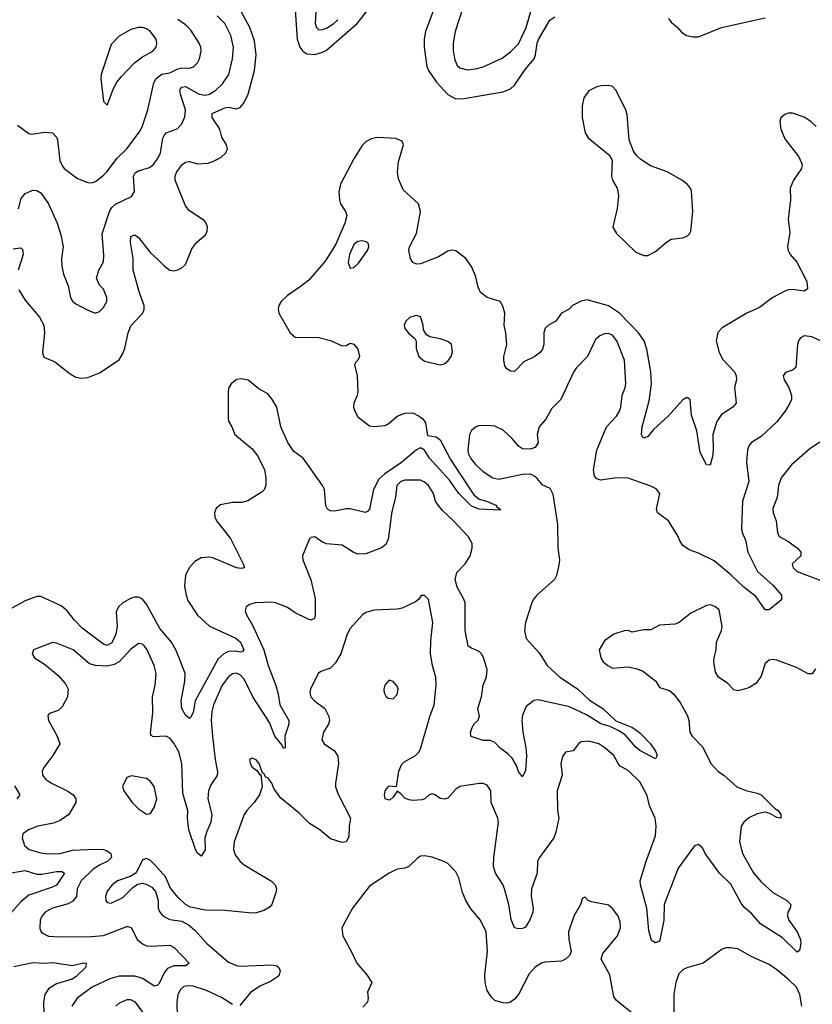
# Model space of a CAD drawing. Header units: inches. Extents: x 1839270 to 1929235, y 762242 to 910350.
# Tile 203 of 256: x 1903843 to 1907891, y 823559 to 828590. Entities that reach past the tile are written whole.
import ezdxf

# ---------------------------------------------------------------- set-up
doc = ezdxf.new("R2010")
doc.units = ezdxf.units.IN
doc.header["$MEASUREMENT"] = 0
doc.layers.add('B9802', color=7, linetype='Continuous')

msp = doc.modelspace()

# ---------------------------------------------------------------- linework, layer by layer
at = {"layer": 'B9802', "color": 5}
for points, elevation in [([(1905246.6, 828690), (1905260.1, 828490), (1905272.7, 828450), (1905288.8, 828428.8), (1905310, 828415.6), (1905350, 828411.3), (1905390, 828423.6), (1905410, 828434.7), (1905565.7, 828570), (1905629.8, 828650)], 520), ([(1903838.6, 827210), (1903870, 827156.9), (1903943.9, 827070), (1903966.4, 827030), (1903970.2, 826989.7), (1903958.4, 826890), (1903966.4, 826866.4), (1904021.7, 826841.7), (1904100.5, 826780.5), (1904130, 826764.4), (1904158.3, 826758.3), (1904190, 826761.5), (1904250, 826786.5), (1904350, 826852.3), (1904370, 826884.5), (1904379.5, 826910), (1904396.4, 826990), (1904410, 827025), (1904470, 827088.6), (1904478.7, 827110), (1904477.8, 827130), (1904454.6, 827194.6), (1904422.7, 827310), (1904421.7, 827370), (1904409.2, 827450.8), (1904410, 827482.8), (1904430, 827490.8), (1904450, 827476.5), (1904510, 827399), (1904547.3, 827367.3), (1904581.6, 827330), (1904610, 827311), (1904630, 827307.5), (1904650, 827311.3), (1904670, 827321.6), (1904690, 827339.5), (1904721.5, 827418.5), (1904746.7, 827453.3), (1904790.9, 827490), (1904799.7, 827510), (1904801.3, 827530), (1904795.6, 827550), (1904784.4, 827564.4), (1904710, 827614), (1904690, 827639.5), (1904637.4, 827770), (1904637.1, 827790), (1904642.9, 827810), (1904670, 827847.9), (1904690, 827862.8), (1904710, 827864.9), (1904750, 827853.4), (1904803, 827857), (1904830, 827864.7), (1904870, 827885.3), (1904895.6, 827910), (1904903.6, 827930), (1904899.6, 827950), (1904874.8, 827990), (1904864.2, 828030), (1904853.8, 828050), (1904826.1, 828090), (1904825.3, 828110), (1904890, 828139.6), (1904910, 828143.5), (1904950, 828134.7), (1904970, 828142.9), (1904990, 828166.2), (1905009, 828210), (1905041.9, 828330), (1905051.1, 828410), (1905042.3, 828482.3), (1905018.3, 828550), (1904963.8, 828650)], 520), ([(1906105.4, 828650), (1906067.3, 828530), (1906057.2, 828470), (1906055.9, 828430), (1906064.6, 828384.6), (1906076.7, 828356.7), (1906090, 828343.7), (1906130, 828334.4), (1906170, 828338.3), (1906210, 828348.8), (1906306.1, 828393.9), (1906350, 828426.4), (1906390, 828467.2), (1906429.4, 828550), (1906455.9, 828644.1)], 540), ([(1903831.6, 828051.6), (1903890, 828007.7), (1903904.4, 828004.4), (1903970, 828016.1), (1904010, 828012), (1904030, 827990.6), (1904035.6, 827975.6), (1904047, 827870), (1904060.8, 827840.8), (1904070, 827829.1), (1904138.5, 827778.5), (1904190, 827757.8), (1904210, 827756.9), (1904230, 827763.6), (1904268.1, 827791.9), (1904290, 827813.6), (1904338.7, 827881.3), (1904390.4, 827929.6), (1904457.3, 828022.7), (1904470, 828048.5), (1904496.5, 828130), (1904527.2, 828267.2), (1904539.2, 828290), (1904568.9, 828311.1), (1904610, 828318.7), (1904650, 828338.3), (1904670, 828344.1), (1904710, 828342.3), (1904730.6, 828349.4), (1904750.6, 828369.4), (1904761, 828390), (1904769.8, 828430), (1904767.4, 828450), (1904759.8, 828470), (1904717, 828537), (1904690, 828563.5), (1904650, 828590.8)], 560), ([(1903835.9, 827624.1), (1903850, 827677.1), (1903870, 827702.6), (1903910, 827719.6), (1903930, 827717.4), (1903950, 827705.7), (1903989.5, 827649.5), (1904033.7, 827550), (1904052.6, 827490), (1904064, 827430), (1904057, 827370), (1904058, 827330), (1904067.3, 827290), (1904090.4, 827230.4), (1904101.7, 827170), (1904112.3, 827152.3), (1904130, 827138), (1904190, 827105.5), (1904230, 827090.8), (1904250, 827098.8), (1904270, 827118.8), (1904287, 827150), (1904287, 827170), (1904270, 827214), (1904250, 827234), (1904235.1, 827270), (1904247, 827310), (1904270, 827352), (1904272.5, 827387.5), (1904264.4, 827495.6), (1904301, 827610), (1904312.8, 827630), (1904332.6, 827647.4), (1904413.8, 827686.2), (1904428.5, 827711.5), (1904423.7, 827790), (1904433.3, 827806.7), (1904450, 827817.2), (1904505.5, 827834.5), (1904525.7, 827850), (1904550, 827884.7), (1904561.6, 827910), (1904574.5, 827985.5), (1904580.9, 827999.1), (1904590, 828011.1), (1904647.3, 828032.7), (1904670, 828057.1), (1904685.5, 828094.5), (1904689.8, 828130), (1904663.9, 828210), (1904660.2, 828230), (1904663.3, 828236.7), (1904670, 828245), (1904690, 828248.2), (1904759.7, 828210), (1904790, 828204.2), (1904812.1, 828210), (1904843.8, 828230), (1904878.4, 828261.6), (1904910.4, 828309.6), (1904929.9, 828390), (1904934.9, 828450), (1904920.8, 828510), (1904890, 828570.9), (1904852.1, 828610)], 540), ([(1905355.6, 828630), (1905351, 828571), (1905358.3, 828550), (1905370, 828539), (1905390, 828539.7), (1905410, 828546.7), (1905447.1, 828570), (1905467.7, 828590)], 540), ([(1905952.4, 828630), (1905916.1, 828530), (1905908, 828490), (1905908.1, 828450), (1905922.5, 828350), (1905930.6, 828330), (1905970.9, 828270), (1906030, 828207), (1906070, 828185.7), (1906112.4, 828187.6), (1906310, 828220.7), (1906350, 828236.5), (1906370, 828255.6), (1906424.4, 828335.6), (1906469.9, 828390.1), (1906477.7, 828410), (1906485.2, 828470), (1906491.6, 828488.4), (1906550, 828588.2), (1906575.5, 828604.5)], 520), ([(1907155.8, 828595.8), (1907170, 828576.5), (1907202.4, 828550), (1907224.2, 828524.2), (1907249.1, 828509.1), (1907282.2, 828502.2), (1907310, 828503.2), (1907426.6, 828550), (1907650, 828599.2)], 520), ([(1907910, 828044.5), (1907883.7, 828070), (1907850, 828091.6), (1907790, 828111.6), (1907768.2, 828111.8), (1907750, 828105.2), (1907730.6, 828089.4), (1907724.9, 828070), (1907730.5, 828030), (1907750, 827982), (1907822.6, 827890), (1907839.5, 827850), (1907836.5, 827830), (1907794.3, 827770), (1907778.3, 827730), (1907779.5, 827670), (1907766.9, 827570), (1907776.7, 827503.3), (1907764.3, 827430), (1907767, 827410), (1907777.5, 827390), (1907811.5, 827351.5), (1907854.2, 827270), (1907862.8, 827250), (1907865.9, 827214.2), (1907850, 827203.8), (1907790, 827211.7), (1907770, 827210.5), (1907750, 827202.7), (1907689.2, 827170), (1907621.1, 827118.9), (1907555.8, 827090), (1907430, 827016), (1907408, 826992), (1907399.7, 826950), (1907415.9, 826890), (1907433.7, 826853.7), (1907493.2, 826790), (1907502.6, 826770), (1907503.5, 826750), (1907493.4, 826710), (1907502, 826630), (1907484.6, 826610), (1907427.1, 826572.9), (1907403.3, 826536.7), (1907383.5, 826470), (1907385.1, 826390), (1907381.2, 826358.8), (1907370, 826314), (1907350, 826316), (1907318.5, 826378.5), (1907301, 826490), (1907273.3, 826570), (1907267.2, 826647.2), (1907256.9, 826656.9), (1907250, 826659.5), (1907230, 826647.6), (1907155, 826565), (1907081.6, 826498.4), (1907050, 826460.5), (1907030, 826452), (1907021.8, 826461.8), (1907018, 826470), (1907021.8, 826510), (1907057.3, 826642.7), (1907069.9, 826730), (1907066.9, 826790), (1907046.3, 826906.3), (1907031.7, 826950), (1907002.7, 826990), (1906905.3, 827090), (1906850, 827128.3), (1906741.5, 827158.5), (1906710, 827151.8), (1906665.5, 827130), (1906648.9, 827111.1), (1906609.2, 827090.8), (1906580.4, 827050), (1906543.8, 827030), (1906526.3, 827013.7), (1906520.2, 826990), (1906519.8, 826930), (1906513.6, 826906.4), (1906501.7, 826890), (1906470, 826867.2), (1906418, 826842), (1906370, 826792.6), (1906350, 826793.7), (1906330, 826805.4), (1906321, 826821.1), (1906314.6, 826850), (1906315, 826870), (1906330.7, 826930), (1906326.1, 826990), (1906317.4, 827030), (1906319.8, 827090), (1906310, 827126), (1906296, 827150), (1906230, 827170.8), (1906197, 827197), (1906183.6, 827223.6), (1906170, 827281.2), (1906150, 827329.3), (1906120.7, 827370), (1906070, 827409.7), (1906050, 827412.1), (1906030, 827407.4), (1905981.1, 827378.9), (1905890, 827342.4), (1905870, 827341), (1905850, 827349), (1905839.5, 827370), (1905830.6, 827410), (1905834.4, 827430), (1905870, 827498), (1905889.3, 827610), (1905879, 827650), (1905801.3, 827721.3), (1905776.9, 827776.9), (1905773, 827813), (1905776.9, 827863.1), (1905803.5, 827950), (1905796, 827970), (1905763.8, 827983.8), (1905670, 827987.6), (1905637.9, 827982.1), (1905611.9, 827968.1), (1905592.1, 827947.9), (1905550, 827879.7), (1905482, 827750), (1905473.3, 827710), (1905475.4, 827670), (1905481, 827650), (1905506.9, 827610), (1905513.4, 827590), (1905504, 827550), (1905457.6, 827442.4), (1905403.2, 827356.8), (1905320, 827260), (1905275.7, 827224.3), (1905210, 827180.8), (1905177.7, 827150), (1905165.6, 827130), (1905162, 827110), (1905166, 827090), (1905224.9, 826990), (1905250, 826967.2), (1905370, 826966), (1905430, 826950.4), (1905490, 826923), (1905510, 826926), (1905530, 826938), (1905550, 826932.4), (1905570, 826906.8), (1905577.6, 826870), (1905570.5, 826850), (1905559.1, 826840.9), (1905553.2, 826826.8), (1905566.6, 826770), (1905569.1, 826690.9), (1905566.3, 826670), (1905549.4, 826630.6), (1905548.3, 826610), (1905553.6, 826590), (1905570, 826561.3), (1905630, 826514.9), (1905651.6, 826511.6), (1905710, 826517.4), (1905730, 826528.8), (1905770, 826564.2), (1905810, 826580.4), (1905850, 826580.9), (1905883.7, 826563.7), (1905901.2, 826550), (1905915, 826530), (1905925.9, 826465.9), (1905970, 826458.6), (1905990, 826444.2), (1906042.9, 826342.9), (1906162, 826162), (1906190, 826140.2), (1906227.7, 826130), (1906274.9, 826110), (1906280.3, 826100.3), (1906297.3, 826090), (1906296.3, 826083.7), (1906190.2, 826089.8), (1906150, 826103.7), (1906085.5, 826170), (1906037.2, 826237.2), (1905936.4, 826350), (1905910, 826391.2), (1905890, 826402.3), (1905870, 826391.8), (1905792.3, 826327.7), (1905708.2, 826270), (1905677.8, 826242.2), (1905649.1, 826190), (1905630.1, 826090), (1905620.6, 826079.4), (1905607.1, 826072.9), (1905530.5, 826090.5), (1905510, 826091.3), (1905450, 826079.6), (1905430, 826080.9), (1905414.5, 826090), (1905406.9, 826106.9), (1905398.8, 826190), (1905389.9, 826209.9), (1905290.6, 826350), (1905243, 826383), (1905212.4, 826430), (1905176.5, 826510), (1905156.1, 826610), (1905130, 826653.5), (1905110, 826677.8), (1905064.1, 826704.1), (1905010, 826747.8), (1904975.2, 826755.2), (1904950, 826751.3), (1904922.4, 826730), (1904910.4, 826710), (1904906.8, 826693.2), (1904906.7, 826550), (1904910, 826538), (1904926.4, 826510), (1904941, 826470), (1905030, 826397.6), (1905059.5, 826359.5), (1905092.2, 826290), (1905099, 826250), (1905099.2, 826210), (1905091.6, 826188.4), (1905081.8, 826178.2), (1905008.2, 826131.8), (1904976.8, 826123.2), (1904930, 826124), (1904868, 826112), (1904846.3, 826093.7), (1904837.6, 826070), (1904838.7, 826050), (1904848.7, 826030), (1904919.1, 825939.1), (1904984.9, 825810), (1904990.6, 825789.4), (1904974.6, 825785.4), (1904950.3, 825789.7), (1904830, 825841.2), (1904810, 825844.6), (1904770, 825839.7), (1904737.8, 825822.2), (1904708.1, 825790), (1904690.1, 825750), (1904685, 825695), (1904692.2, 825650), (1904702, 825622), (1904750, 825547.7), (1904811.5, 825491.5), (1904946, 825430), (1904970.1, 825410), (1904987.7, 825370), (1904979.6, 825360.4), (1904970, 825358.2), (1904943.5, 825363.5), (1904910, 825361.3), (1904884.6, 825350), (1904856, 825324), (1904738.4, 825110), (1904729.1, 825050), (1904715.4, 825024.6), (1904710, 825020.5), (1904690, 825036.8), (1904670.6, 825070.6), (1904667.6, 825110), (1904685.6, 825210), (1904687.5, 825250), (1904643.9, 825363.9), (1904617.9, 825410), (1904558.8, 825478.8), (1904490, 825604.5), (1904470, 825628.8), (1904450, 825639), (1904430, 825639.8), (1904407.8, 825632.2), (1904370, 825609.8), (1904347.5, 825590), (1904336.2, 825563.8), (1904340.8, 825490), (1904333.4, 825450), (1904313.1, 825406.9), (1904290, 825393.4), (1904270, 825399.3), (1904161.3, 825481.3), (1904122.3, 825522.3), (1904085.7, 825570), (1904054.6, 825594.6), (1903950, 825643.5), (1903930, 825643.5), (1903870, 825621.5), (1903790, 825577.2)], 520), ([(1903810, 827418.6), (1903844.6, 827424.6), (1903857.3, 827417.3), (1903860.7, 827390), (1903834.1, 827310)], 520), ([(1907971.1, 826931.1), (1907889, 826970), (1907850, 826975.4), (1907830, 826964.5), (1907819.5, 826950), (1907814.9, 826930), (1907806.2, 826813.8), (1907790, 826799.5), (1907753.2, 826786.8), (1907742.8, 826770), (1907747.7, 826750), (1907770.2, 826710.2), (1907784.9, 826670), (1907784.4, 826650), (1907775.3, 826630), (1907753, 826590), (1907710, 826536), (1907630, 826460.9), (1907580.4, 826430), (1907567.5, 826412.5), (1907559.6, 826390), (1907555.2, 826330), (1907566.2, 826230), (1907535.1, 826130), (1907529.3, 825989.3), (1907532.3, 825970), (1907550.2, 825930), (1907562.3, 825870), (1907610.5, 825770.5), (1907690, 825700.6), (1907732.8, 825650), (1907733.6, 825626.4), (1907670, 825574), (1907650, 825575.1), (1907602.5, 825642.5), (1907541.3, 825690), (1907474.3, 825754.3), (1907390, 825825.4), (1907310, 825864.2), (1907261.3, 825881.3), (1907230, 825902.9), (1907212.8, 825930), (1907206.3, 825950), (1907156.2, 826030), (1907100.7, 826070), (1907094.7, 826090), (1907111.3, 826170), (1907093.4, 826193.4), (1907066.7, 826206.7), (1906950, 826246.9), (1906890, 826249.7), (1906810, 826238), (1906790, 826244.2), (1906778, 826258), (1906772.6, 826290), (1906790.7, 826390), (1906838.9, 826510), (1906890, 826565), (1906905.8, 826590), (1906912.8, 826610), (1906919, 826670), (1906934.8, 826710), (1906937.8, 826730), (1906932.5, 826850), (1906892.3, 826950), (1906870, 826978.5), (1906850, 826986), (1906830, 826984.7), (1906805.1, 826974.9), (1906784.4, 826955.6), (1906743.5, 826870), (1906684.7, 826810), (1906670.6, 826789.4), (1906606.3, 826650), (1906558.9, 826601.1), (1906530.5, 826549.5), (1906496.1, 826510), (1906486.4, 826470), (1906490.2, 826429.8), (1906475.3, 826404.7), (1906450, 826395.4), (1906410, 826398), (1906390, 826411.6), (1906358.5, 826450), (1906312.7, 826492.7), (1906270, 826513.6), (1906230, 826517.4), (1906185.6, 826514.4), (1906170, 826508.3), (1906150, 826491.5), (1906140.2, 826470), (1906131, 826390), (1906134.8, 826370), (1906144.4, 826350), (1906170, 826317.6), (1906210, 826281.6), (1906259.3, 826250), (1906290, 826242), (1906410, 826268), (1906450.4, 826270.4), (1906475.6, 826255.6), (1906510, 826214.8), (1906550, 826196), (1906566.2, 826166.2), (1906589.1, 826010), (1906591, 825891), (1906598.9, 825830), (1906596.5, 825803.5), (1906584.4, 825750), (1906573.7, 825730), (1906484.5, 825650), (1906467.1, 825630), (1906457.8, 825610), (1906425.9, 825510), (1906421.5, 825470), (1906429.1, 825429.1), (1906495.6, 825355.6), (1906536, 825290), (1906601.1, 825230), (1906691.4, 825171.4), (1906753.5, 825113.5), (1906821.2, 825070), (1906886.9, 825006.9), (1906972.9, 824972.9), (1907010, 824946.4), (1907065.3, 824890), (1907090, 824853), (1907098, 824830), (1907090, 824814), (1907010, 824856.9), (1906990, 824872.8), (1906935.7, 824935.7), (1906899.1, 824959.1), (1906858, 824978), (1906810, 824992.9), (1906738.1, 825038.1), (1906650, 825079.9), (1906490, 825114.7), (1906469.1, 825110.9), (1906430, 825080.5), (1906410, 825037.2), (1906407.3, 825010), (1906411.6, 824950), (1906427.6, 824870), (1906431.1, 824828.9), (1906425.2, 824754.8), (1906410, 824722), (1906390, 824749), (1906379.4, 824779.4), (1906357.4, 824817.5), (1906338.2, 824838.2), (1906295.1, 824870), (1906270, 824897.6), (1906246.6, 824906.6), (1906210, 824907.6), (1906148.1, 824928.1), (1906145.6, 824945.6), (1906151.6, 824970), (1906165.4, 824994.6), (1906182.7, 825010), (1906191.8, 825030), (1906182.4, 825070), (1906202, 825130), (1906209.9, 825190), (1906226.7, 825233.3), (1906229.9, 825270), (1906211.8, 825331.8), (1906201.6, 825350), (1906190, 825362.8), (1906150, 825378.2), (1906134, 825390), (1906117.5, 825470), (1906117.7, 825610), (1906111.3, 825630), (1906076.7, 825690), (1906066.2, 825730), (1906074.8, 825765.2), (1906118.4, 825810), (1906143.2, 825850), (1906154, 825890), (1906153, 825913), (1906133.3, 825950), (1906059.1, 826030), (1906001.9, 826081.9), (1905979.2, 826110), (1905966.8, 826130), (1905955.8, 826170), (1905930, 826209.8), (1905910, 826227.3), (1905890, 826236.5), (1905810, 826237.6), (1905790, 826230.7), (1905769.4, 826210), (1905762.1, 826150), (1905742.7, 826077.3), (1905724.1, 825935.9), (1905712.2, 825907.8), (1905690, 825891.9), (1905610, 825861.1), (1905570, 825859.9), (1905545.4, 825870), (1905490, 825905.7), (1905410, 825912.8), (1905390, 825920.5), (1905350, 825947.6), (1905330, 825944.5), (1905323.2, 825936.8), (1905286.7, 825850), (1905288.9, 825830), (1905328.9, 825728.9), (1905352.4, 825632.4), (1905352.2, 825550), (1905347.7, 825530), (1905330, 825522.7), (1905310, 825529.8), (1905250, 825559.2), (1905210, 825586.7), (1905150, 825610.5), (1905130, 825613.6), (1905044.7, 825610), (1905017.6, 825602.4), (1904999.3, 825590), (1904994.9, 825570), (1905001.7, 825550), (1905033.9, 825493.9), (1905089.7, 825369.7), (1905111.1, 825290), (1905151.1, 825188.9), (1905163.6, 825143.6), (1905171, 825090), (1905217.8, 825010), (1905218, 824990), (1905196.9, 824930), (1905198.8, 824870), (1905190, 824865.6), (1905183.8, 824883.8), (1905145.2, 824930), (1905119.2, 824999.2), (1905033.8, 825130), (1904990, 825220.2), (1904970, 825241), (1904950, 825252.1), (1904930, 825248.7), (1904910, 825232.7), (1904877, 825190), (1904833.3, 825090), (1904824, 825056), (1904821.4, 825010), (1904828.1, 824930), (1904840.4, 824810), (1904853.1, 824746.9), (1904850.8, 824729.2), (1904818.8, 824681.2), (1904807.3, 824650), (1904802.9, 824610), (1904823.5, 824530), (1904819.7, 824490), (1904797.9, 824442.1), (1904789.1, 824410), (1904790, 824349.3), (1904770, 824316), (1904750, 824331.8), (1904740.9, 824350), (1904706.5, 824450), (1904700.2, 824510), (1904701.4, 824550), (1904676.3, 824636.3), (1904671.1, 824790), (1904654.9, 824850), (1904630, 824894), (1904610, 824918.9), (1904588.9, 824928.9), (1904525.8, 824925.8), (1904513.5, 824933.5), (1904510, 824945.2), (1904521.9, 825050), (1904521.6, 825130), (1904534.7, 825190), (1904538.9, 825250), (1904529, 825290), (1904494.2, 825370), (1904481, 825390), (1904470, 825399.8), (1904450, 825402.4), (1904410, 825373.1), (1904351.6, 825308.4), (1904325.3, 825294.7), (1904290, 825287.1), (1904230, 825290.6), (1904198.5, 825298.5), (1904115.8, 825370), (1904030, 825405.1), (1904010, 825407.8), (1903914, 825370), (1903906.4, 825350), (1903918.4, 825330), (1903970, 825298), (1904039, 825238.9), (1904076.3, 825196.3), (1904091, 825170), (1904086.1, 825130), (1904060, 825080), (1904039.3, 825060.7), (1903994.8, 825045.2), (1903985.7, 825034.3), (1903990.2, 825010), (1904034.7, 824930), (1904048.4, 824890), (1904012.4, 824830), (1903966.2, 824770), (1903957.6, 824750), (1903959.1, 824730), (1903974.3, 824710), (1904004.9, 824690), (1904088.9, 824648.9), (1904116, 824630), (1904129.1, 824610), (1904129.2, 824590), (1904093, 824530), (1904050, 824498.6), (1904014.7, 824485.3), (1903935.5, 824470), (1903887.7, 824450), (1903859.1, 824430), (1903855.5, 824410), (1903866.8, 824370), (1903891.3, 824350), (1903950, 824333.4), (1903988.8, 824328.8), (1904050, 824329.6), (1904112.8, 824347.2), (1904230, 824352.8), (1904270, 824350.6), (1904290, 824343.2), (1904308.1, 824330), (1904311, 824310), (1904293.6, 824290), (1904250, 824270.5), (1904218.8, 824250), (1904157, 824190), (1904137.1, 824150), (1904132.1, 824110), (1904114.2, 824085.8), (1904090, 824073.6), (1904010, 824049.8), (1903973.1, 824030), (1903956.1, 824010), (1903947.1, 823990), (1903945.9, 823945.9), (1903952.7, 823930), (1903961.8, 823921.8), (1903990, 823908.2), (1904044.6, 823904.6), (1904210, 823905.6), (1904270, 823911.4), (1904390, 823957.5), (1904396.5, 823956.5), (1904413, 823950), (1904443.5, 823890), (1904470, 823867.7), (1904490, 823858.3), (1904510, 823855.9), (1904610, 823862.1), (1904631, 823850), (1904708.4, 823770), (1904690, 823755.8), (1904630, 823756.1), (1904597.9, 823742.1), (1904579.9, 823720.1), (1904554.9, 823665.1), (1904545.3, 823654.7), (1904530, 823651.8), (1904471.7, 823691.7), (1904430, 823704), (1904350, 823702.6), (1904302.7, 823690), (1904212.9, 823647.1), (1904136.9, 823590), (1904109.2, 823550)], 540), ([(1907941.7, 826438.3), (1907880.4, 826399.6), (1907784.8, 826315.2), (1907732.6, 826250), (1907718.6, 826210), (1907710.8, 826149.2), (1907690, 826092.7), (1907690.2, 826070), (1907705.8, 826030), (1907712.6, 825970), (1907721.1, 825950), (1907766.4, 825926.4), (1907815.5, 825890), (1907833, 825870), (1907833, 825850), (1907788.2, 825810), (1907792.7, 825790), (1907813.4, 825770), (1907956.7, 825716.7)], 560), ([(1907906.7, 825273.3), (1907890, 825247.8), (1907870, 825248.3), (1907810, 825280.3), (1907710, 825318.2), (1907690, 825320.7), (1907670, 825317.2), (1907650, 825300.5), (1907628, 825232), (1907602, 825198), (1907570, 825178.4), (1907544.7, 825170), (1907510, 825161.6), (1907490, 825166.3), (1907458.6, 825198.6), (1907411.8, 825230), (1907396.6, 825256.6), (1907388.5, 825308.5), (1907389.7, 825330), (1907400.5, 825370), (1907402, 825410), (1907426.6, 825470), (1907429.7, 825490), (1907414.6, 825574.6), (1907392.7, 825592.7), (1907370, 825599.6), (1907350, 825596.9), (1907270, 825558.4), (1907210.3, 825509.7), (1907190, 825502), (1907110, 825497.2), (1907066.8, 825473.2), (1907030, 825472.3), (1906970, 825461.2), (1906950, 825469.3), (1906930, 825467), (1906878, 825450), (1906830, 825416), (1906802, 825370), (1906810.8, 825330), (1906822.8, 825310), (1906846, 825290), (1906870, 825276.3), (1906950, 825283), (1906990, 825275.5), (1907023.4, 825263.4), (1907090.9, 825210.9), (1907110, 825178), (1907162, 825162), (1907183.8, 825143.8), (1907218.4, 825098.4), (1907253.8, 825033.8), (1907260.4, 825010), (1907265.3, 824950), (1907277.6, 824930), (1907332.4, 824872.4), (1907372.2, 824790), (1907410, 824748.7), (1907439.1, 824730), (1907506, 824670), (1907551.3, 824651.3), (1907610, 824638.8), (1907630.1, 824630.1), (1907699.9, 824559.9), (1907717.3, 824550), (1907730.7, 824530), (1907730.4, 824509.6), (1907710, 824514), (1907674, 824534), (1907650, 824540.5), (1907610, 824532.1), (1907567.2, 824512.8), (1907540.8, 824490), (1907528, 824470), (1907519.2, 824390), (1907534.4, 824330), (1907590, 824230.3), (1907630, 824184.9), (1907688.9, 824130), (1907760.4, 824090), (1907781.6, 824070), (1907778, 824050), (1907766, 824030), (1907764.4, 824010), (1907770.4, 823990), (1907814, 823930), (1907830.4, 823890), (1907832.4, 823870), (1907826, 823834), (1907813.7, 823826.3), (1907738.2, 823898.2), (1907626.6, 823970), (1907582.5, 824022.5), (1907547.3, 824050), (1907530, 824073.3), (1907474, 824174), (1907417, 824230), (1907344.4, 824330), (1907330, 824359.6), (1907310, 824376.4), (1907290, 824369.7), (1907205.6, 824254.4), (1907135, 824070), (1907132, 823990), (1907112.4, 823887.6), (1907110, 823881.2), (1907090, 823874), (1907070, 823885.1), (1907055.9, 823935.9), (1907045.8, 824050), (1907012.9, 824170), (1907011.8, 824190), (1907042, 824290), (1907090, 824420.7), (1907094.1, 824470), (1907087.6, 824510), (1907060.6, 824570), (1907045.2, 824630), (1907010, 824696.5), (1906950, 824754), (1906910, 824776.9), (1906898.5, 824790), (1906878, 824830), (1906831.1, 824870), (1906800.7, 824890), (1906750, 824904.5), (1906710, 824899.7), (1906697.1, 824890), (1906670, 824854.5), (1906630, 824847), (1906614.4, 824825.6), (1906606, 824790), (1906612.9, 824730), (1906588.4, 824650), (1906590.2, 824550), (1906596.6, 824510), (1906581.1, 824438.9), (1906571.2, 824410), (1906498.3, 824310), (1906488.1, 824290), (1906486.4, 824230), (1906457.4, 824150), (1906455.6, 824110), (1906465.2, 824050), (1906462.8, 824030), (1906450, 823995.1), (1906426, 823954), (1906410, 823946.3), (1906390, 823944.2), (1906370, 823949.5), (1906352.4, 823992.4), (1906340.2, 824070), (1906318.6, 824150), (1906311, 824171), (1906272.9, 824230), (1906263.3, 824263.3), (1906264.5, 824310), (1906288.1, 824490), (1906284.6, 824510), (1906250.8, 824590), (1906249.6, 824650), (1906230, 824679.5), (1906210, 824687.3), (1906190, 824687.3), (1906090, 824671.6), (1906070, 824658), (1906030, 824611.8), (1906013.3, 824606.7), (1905990, 824611.5), (1905965.2, 824630), (1905950, 824635.4), (1905934.8, 824630), (1905911.3, 824608.7), (1905896.4, 824603.6), (1905850, 824600.3), (1905830, 824603.5), (1905810, 824612.6), (1905790, 824635.1), (1905770, 824649), (1905750, 824617.2), (1905735.1, 824604.9), (1905730, 824602), (1905709.4, 824610), (1905705.6, 824630), (1905709.7, 824650), (1905724.5, 824670), (1905730, 824675.5), (1905768, 824672), (1905778.8, 824750), (1905794.1, 824785.9), (1905810, 824800.3), (1905863.6, 824830), (1905882.3, 824850), (1905892, 824870), (1905938, 825030), (1905960.2, 825090), (1905969.8, 825190), (1905967.4, 825230), (1905950.7, 825290), (1905940.8, 825350), (1905942.9, 825417.1), (1905953.3, 825510), (1905930, 825628), (1905910, 825648), (1905892.7, 825647.3), (1905882, 825630), (1905864, 825616), (1905796.4, 825583.6), (1905770, 825578), (1905653, 825573), (1905610, 825562), (1905593.4, 825550), (1905530, 825479.7), (1905515.9, 825450), (1905483, 825350), (1905455.5, 825304.5), (1905430, 825276.1), (1905381, 825259), (1905369.2, 825250.8), (1905328.2, 825171.8), (1905324.6, 825150), (1905329.4, 825130), (1905347.9, 825110), (1905401.7, 825070), (1905422.4, 825030), (1905424.4, 825010), (1905420.2, 824990), (1905394.9, 824950), (1905386.7, 824910), (1905397.6, 824890), (1905450, 824855.3), (1905467.3, 824827.3), (1905471.2, 824790), (1905454.9, 824690), (1905456.1, 824670), (1905470, 824633.4), (1905532.4, 824510), (1905524.9, 824470), (1905524.4, 824415.6), (1905510.6, 824390), (1905490, 824386.6), (1905430, 824404.8), (1905375.8, 824450), (1905322.7, 824482.7), (1905270, 824535.9), (1905173.9, 824613.9), (1905141.4, 824661.4), (1905130, 824689.2), (1905110, 824716), (1905100.1, 824720.1), (1905090, 824738), (1905082, 824742), (1905066, 824790), (1905050, 824809.2), (1905030, 824817), (1905016, 824810), (1905019.1, 824790), (1905030, 824771), (1905054.4, 824754.4), (1905070, 824732), (1905074, 824734), (1905080.5, 824670), (1905067, 824630), (1905040.9, 824590), (1905003.1, 824550), (1904990, 824529.5), (1904938.5, 824390), (1904935.4, 824350), (1904943.8, 824323.8), (1904969.6, 824289.6), (1904990, 824272.8), (1905128.5, 824188.5), (1905147.2, 824170), (1905154.2, 824150), (1905151, 824130), (1905130.8, 824069.2), (1905121.9, 824058.2), (1905090, 824038), (1905050, 824026), (1905030, 824025.1), (1904890, 824039.5), (1904790, 824040.5), (1904714.9, 824054.9), (1904690, 824069.3), (1904650, 824106), (1904613.6, 824153.6), (1904587.6, 824210), (1904532.8, 824272.8), (1904510, 824293.5), (1904490, 824304.2), (1904470, 824298), (1904441.5, 824238.5), (1904431.8, 824228.2), (1904406.8, 824213.2), (1904343, 824190), (1904314.4, 824170), (1904290, 824138), (1904280.3, 824110), (1904282.4, 824090), (1904290, 824079.1), (1904310, 824076.4), (1904370, 824105.3), (1904421.6, 824158.4), (1904446, 824174), (1904470, 824177.6), (1904491.7, 824171.7), (1904518.2, 824158.2), (1904536.3, 824136.3), (1904549.1, 824090), (1904550.4, 824050), (1904558.7, 824030), (1904574.9, 824010), (1904610, 823993.1), (1904670, 823983.7), (1904704.9, 823965), (1904738, 823938), (1904798.3, 823870), (1904910, 823774.5), (1904950, 823757.2), (1904970, 823754.8), (1905130, 823760.7), (1905155.5, 823755.5), (1905166.9, 823746.9), (1905173, 823730), (1905168.4, 823710), (1905159.7, 823700.3), (1905123.8, 823676.2), (1905068.6, 823651.4), (1905020.8, 823619.2), (1904967.5, 823552.5)], 560), ([(1903816.1, 824676.1), (1903843.5, 824630), (1903828.4, 824610)], 520), ([(1906970, 823514.5), (1906890, 823579.5), (1906876.9, 823596.9), (1906857.4, 823710), (1906813, 823790), (1906821.2, 823818.8), (1906896.1, 823910), (1906910.6, 823950), (1906910, 823979), (1906899.2, 824010), (1906870, 824049.6), (1906850, 824065.6), (1906763.7, 824083.7), (1906746, 824090), (1906730, 824106), (1906718, 824102), (1906707.3, 824070), (1906673.4, 824010), (1906646.3, 823930), (1906646.7, 823890), (1906658.5, 823830), (1906650.9, 823809.1), (1906630.8, 823789.2), (1906610, 823779.8), (1906525.5, 823774.5), (1906508.4, 823770), (1906474.9, 823750), (1906445, 823715), (1906390.2, 823610), (1906370, 823586.3), (1906350, 823569.6), (1906330, 823565.6), (1906310, 823567.6), (1906270, 823579.5), (1906250, 823598), (1906229.8, 823630), (1906220.3, 823670), (1906218, 823710), (1906231.4, 823830), (1906225.4, 823930), (1906196.3, 823990), (1906146.9, 824046.9), (1906120.5, 824090), (1906104.4, 824130), (1906086.1, 824206.1), (1906070, 824237), (1906030, 824278), (1906009.7, 824289.7), (1905950, 824311.5), (1905910, 824318.7), (1905890, 824315.6), (1905874.1, 824305.9), (1905830, 824264.2), (1905810, 824255.6), (1905770, 824249.6), (1905730, 824229.7), (1905630, 824162.9), (1905542.4, 824050), (1905487.3, 823950), (1905493.4, 823910), (1905541.5, 823821.5), (1905564.2, 823770), (1905615.8, 823710), (1905640.5, 823670), (1905618.5, 823621.5), (1905622.4, 823590), (1905619.5, 823570), (1905595.2, 823544.8)], 580), ([(1903770, 824226.7), (1903870, 824242.5), (1903930, 824224.6), (1903955.3, 824224.7), (1904030, 824238.3), (1904057.3, 824237.3), (1904071.3, 824230), (1904030, 824168.4), (1904004.4, 824155.6), (1903890, 824116.6), (1903850, 824084.2), (1903784.4, 824010)], 520), ([(1907836.8, 823550), (1907827.2, 823610), (1907810, 823647.2), (1907770, 823686.5), (1907710, 823735.2), (1907670, 823763.1), (1907581.5, 823801.5), (1907510, 823843), (1907472.1, 823847.9), (1907450, 823847.6), (1907430, 823840.7), (1907333.4, 823770), (1907250, 823745.1), (1907230, 823735.6), (1907210, 823714.7), (1907193.5, 823670), (1907183.7, 823610), (1907183.7, 823463.7)], 580), ([(1903813.1, 823753.1), (1903910, 823773.4), (1903970, 823769.6), (1904012.3, 823772.3), (1904110, 823758.5), (1904170, 823771.1), (1904182, 823770), (1904181.3, 823750), (1904130, 823699.1), (1904110, 823687.4), (1904030, 823663.6), (1903990, 823639), (1903971.4, 823610), (1903964.4, 823570), (1903966.2, 823510)], 520), ([(1904930, 823558.6), (1904873.9, 823593.9), (1904797.3, 823630), (1904728.4, 823651.6), (1904705.5, 823654.5), (1904681.7, 823650), (1904664.4, 823635.6), (1904651.2, 823608.8), (1904645.4, 823570), (1904647.4, 823492.6)], 560), ([(1904508.5, 823468.5), (1904434.8, 823570), (1904410, 823582.7), (1904390, 823582), (1904350, 823564.7), (1904334, 823550)], 560)]:
    msp.add_lwpolyline(points, dxfattribs=dict(at, elevation=elevation))
for points, elevation in [([(1904450, 828549.7), (1904410, 828539.8), (1904350, 828505.4), (1904310, 828463.7), (1904258, 828310), (1904256.3, 828290), (1904270, 828172), (1904290, 828154), (1904321, 828239), (1904338, 828270), (1904361.2, 828298.8), (1904429.9, 828370.1), (1904470, 828399.7), (1904523, 828430), (1904539.1, 828450), (1904543.5, 828470), (1904539.2, 828490), (1904510, 828529.6), (1904490, 828542.6), (1904470, 828549.7)], 580), ([(1906850, 828253.8), (1906812.7, 828252.7), (1906790, 828246.8), (1906750, 828227.1), (1906723.6, 828190), (1906714.8, 828150), (1906714.8, 828090), (1906730, 828012.7), (1906745.6, 827985.6), (1906856.4, 827896.4), (1906868.9, 827870), (1906864.9, 827790), (1906870.2, 827770), (1906893.4, 827730), (1906901.2, 827690), (1906894.3, 827625.7), (1906872, 827530), (1906890, 827498.4), (1906990, 827402.3), (1907030, 827384.4), (1907050, 827384.9), (1907090, 827404.9), (1907146, 827454), (1907170, 827468.2), (1907230, 827476.1), (1907254, 827486), (1907263.5, 827496.5), (1907269.8, 827510.2), (1907281.2, 827610), (1907274.7, 827714.7), (1907268.4, 827730), (1907251.1, 827750), (1907225.1, 827770), (1907150, 827812.2), (1907064, 827844), (1907015, 827875), (1906994.4, 827894.4), (1906978, 827918), (1906955.5, 827975.5), (1906944.7, 828104.7), (1906938.5, 828130), (1906887.1, 828230), (1906870, 828248.3)], 520), ([(1905590, 827459.6), (1905570, 827457.4), (1905550, 827440.7), (1905544.7, 827430), (1905527.1, 827390), (1905520.3, 827350), (1905530, 827320.7), (1905550, 827323.1), (1905573.6, 827346.4), (1905619.3, 827410), (1905625.2, 827430), (1905624, 827444), (1905614.8, 827454.8)], 540), ([(1905870, 827078), (1905837.3, 827070), (1905814.9, 827050), (1905807, 827030), (1905810, 827012), (1905830, 826986.8), (1905861, 826961), (1905866.8, 826946.8), (1905868, 826910), (1905881.6, 826870), (1905910, 826845.3), (1905990, 826826), (1906010, 826832), (1906030, 826845.3), (1906046, 826870), (1906052.8, 826892.8), (1906047.6, 826930), (1906030, 826946), (1905990, 826959.6), (1905938, 826970), (1905920.7, 826980.7), (1905905.6, 827005.6), (1905903.7, 827030), (1905890, 827071.8)], 540), ([(1905730, 825215.3), (1905707.3, 825190), (1905702, 825170), (1905704, 825150), (1905713, 825133), (1905723.8, 825123.8), (1905750, 825120.5), (1905770, 825142.8), (1905775.1, 825170), (1905770, 825184), (1905750, 825209.2)], 580), ([(1904413, 824727), (1904390, 824718), (1904367.5, 824672.5), (1904374, 824650), (1904417.2, 824590), (1904450, 824557.3), (1904490, 824530.3), (1904510, 824534.4), (1904531.6, 824568.4), (1904543.5, 824610), (1904530, 824672.7), (1904510, 824698), (1904490, 824713.6)], 560)]:
    msp.add_lwpolyline(points, close=True, dxfattribs=dict(at, elevation=elevation))

doc.saveas('drawing.dxf')
